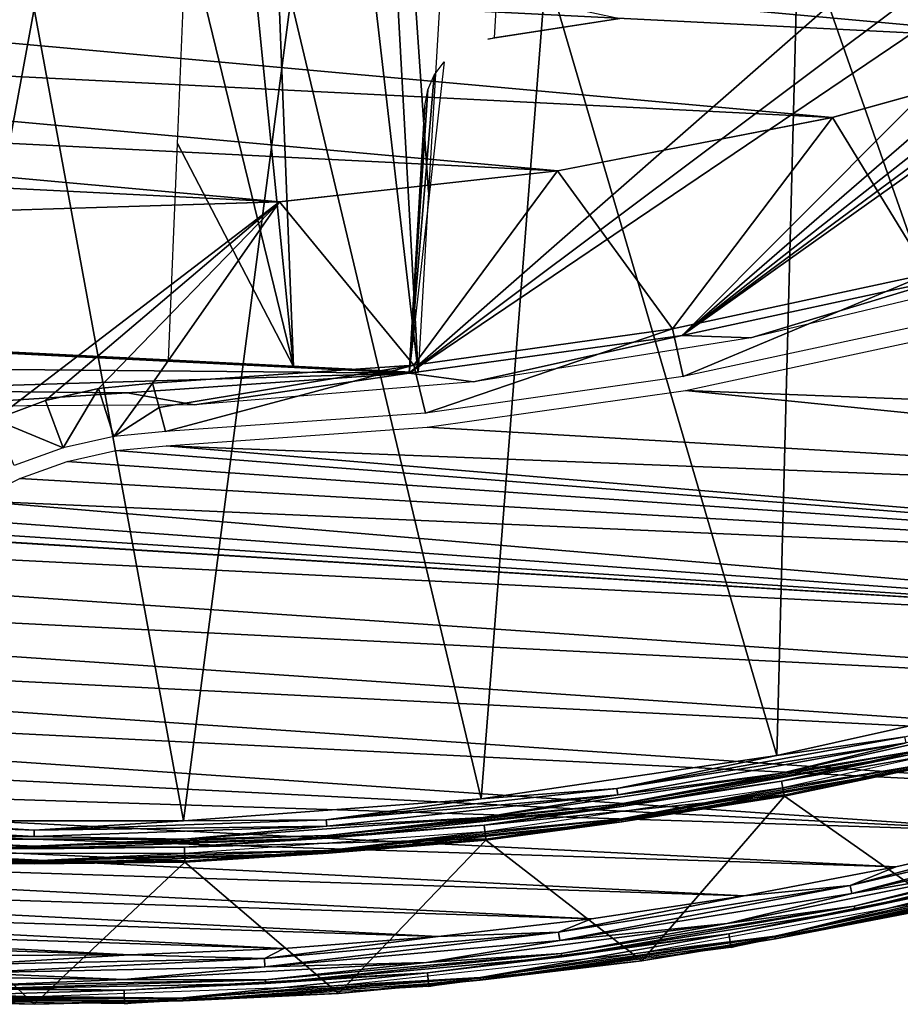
# Model space of a CAD drawing. Header units: millimetres. Extents: x -30.2 to 30.2, y -30.2 to 30.2.
# Tile 144 of 256: x -0.1 to 6.1, y -30.2 to -23.3. Entities that reach past the tile are written whole.
import ezdxf

# ---------------------------------------------------------------- set-up
doc = ezdxf.new("R2010")
doc.units = ezdxf.units.MM
doc.header["$LTSCALE"] = 52.148148
for name, color, linetype in [('10', 7, 'CONTINUOUS'), ('102', 7, 'CONTINUOUS'), ('107', 7, 'CONTINUOUS'), ('12', 7, 'CONTINUOUS'), ('14', 7, 'CONTINUOUS'), ('147', 7, 'CONTINUOUS'), ('2', 7, 'CONTINUOUS'), ('31', 7, 'CONTINUOUS'), ('32', 7, 'CONTINUOUS'), ('4', 7, 'CONTINUOUS'), ('60', 7, 'CONTINUOUS'), ('65', 7, 'CONTINUOUS'), ('67', 7, 'CONTINUOUS'), ('7', 7, 'CONTINUOUS'), ('70', 7, 'CONTINUOUS'), ('71', 7, 'CONTINUOUS'), ('8', 7, 'CONTINUOUS'), ('82', 7, 'CONTINUOUS'), ('92', 7, 'CONTINUOUS'), ('96', 7, 'CONTINUOUS')]:
    doc.layers.add(name, color=color, linetype=linetype)

msp = doc.modelspace()

# ---------------------------------------------------------------- linework, layer by layer
at = {"layer": '10', "color": 4, "linetype": 'Continuous'}
for points in [[(7.3999, -28.3051, -0.1933), (5.314, -28.7698, -0.1933), (6.4286, -29.552, -29.7933), (7.3999, -28.3051, -0.1933)], [(5.314, -28.7698, -0.1933), (3.1998, -29.0809, -0.1933), (4.304, -29.9353, -29.7933), (5.314, -28.7698, -0.1933)], [(6.4286, -29.552, -29.7933), (5.314, -28.7698, -0.1933), (4.304, -29.9353, -29.7933), (6.4286, -29.552, -29.7933)], [(3.1998, -29.0809, -0.1933), (1.0685, -29.2369, -0.1933), (2.1575, -30.1661, -29.7933), (3.1998, -29.0809, -0.1933)], [(4.304, -29.9353, -29.7933), (3.1998, -29.0809, -0.1933), (2.1575, -30.1661, -29.7933), (4.304, -29.9353, -29.7933)], [(0, -30.2431, -29.7933), (-1.0685, -29.2369, -0.1933), (-2.1575, -30.1661, -29.7933), (0, -30.2431, -29.7933)], [(1.0685, -29.2369, -0.1933), (-1.0685, -29.2369, -0.1933), (0, -30.2431, -29.7933), (1.0685, -29.2369, -0.1933)], [(2.1575, -30.1661, -29.7933), (1.0685, -29.2369, -0.1933), (0, -30.2431, -29.7933), (2.1575, -30.1661, -29.7933)]]:
    msp.add_3dface(points, dxfattribs=at)
at = {"layer": '102', "color": 251, "linetype": 'Continuous', "true_color": 0x4c4c4c}
for points in [[(-5.2895, -25.3665, -49.2), (2.7196, -25.769, -49.2), (2.7037, -25.7682, -48.948), (-5.2895, -25.3665, -49.2)], [(2.7196, -25.769, -49.2), (-5.2895, -25.3665, -49.2), (-2.5316, -25.5051, -49.2096), (2.7196, -25.769, -49.2)], [(-5.2737, -25.3673, -48.948), (-5.2895, -25.3665, -49.2), (2.7037, -25.7682, -48.948), (-5.2737, -25.3673, -48.948)], [(2.6561, -25.772, -48.7), (-5.227, -25.3825, -48.7), (-5.2737, -25.3673, -48.948), (2.6561, -25.772, -48.7)], [(2.6571, -25.7721, -48.7), (2.6561, -25.772, -48.7), (-5.2737, -25.3673, -48.948), (2.6571, -25.7721, -48.7)], [(2.6571, -25.7721, -48.7), (-5.2737, -25.3673, -48.948), (2.7037, -25.7682, -48.948), (2.6571, -25.7721, -48.7)], [(-3.0809, -25.4775, -66.3766), (-2.9167, -25.4857, -66.2887), (-0.0366, -25.6305, -64.1904), (-3.0809, -25.4775, -66.3766)], [(-2.5316, -25.5051, -64.1904), (-3.0809, -25.4775, -66.3766), (-0.0366, -25.6305, -64.1904), (-2.5316, -25.5051, -64.1904)], [(-2.9167, -25.4857, -66.2887), (-2.7338, -25.4949, -66.2333), (-0.0366, -25.6305, -64.1904), (-2.9167, -25.4857, -66.2887)], [(-2.7338, -25.4949, -66.2333), (-2.5316, -25.5051, -66.2096), (-0.0366, -25.6305, -64.1904), (-2.7338, -25.4949, -66.2333)], [(-0.0366, -25.6305, -49.2096), (2.7196, -25.769, -49.2), (-2.5316, -25.5051, -49.2096), (-0.0366, -25.6305, -49.2096)], [(-2.5316, -25.5051, -66.2096), (-0.0366, -25.6305, -66.2096), (0.5128, -25.6581, -64.0234), (-2.5316, -25.5051, -66.2096)], [(-0.0366, -25.6305, -64.1904), (-2.5316, -25.5051, -66.2096), (0.1656, -25.6406, -64.1667), (-0.0366, -25.6305, -64.1904)], [(0.1656, -25.6406, -64.1667), (-2.5316, -25.5051, -66.2096), (0.3485, -25.6498, -64.1113), (0.1656, -25.6406, -64.1667)], [(0.3485, -25.6498, -64.1113), (-2.5316, -25.5051, -66.2096), (0.5128, -25.6581, -64.0234), (0.3485, -25.6498, -64.1113)], [(0.1655, -25.6406, -49.2332), (2.7196, -25.769, -49.2), (-0.0366, -25.6305, -49.2096), (0.1655, -25.6406, -49.2332)], [(-0.0366, -25.6305, -66.2096), (0.1655, -25.6406, -66.2332), (0.8736, -25.6762, -63.5854), (-0.0366, -25.6305, -66.2096)], [(0.5128, -25.6581, -64.0234), (-0.0366, -25.6305, -66.2096), (0.6621, -25.6656, -63.8994), (0.5128, -25.6581, -64.0234)], [(0.6621, -25.6656, -63.8994), (-0.0366, -25.6305, -66.2096), (0.7859, -25.6718, -63.7499), (0.6621, -25.6656, -63.8994)], [(0.7859, -25.6718, -63.7499), (-0.0366, -25.6305, -66.2096), (0.8736, -25.6762, -63.5854), (0.7859, -25.6718, -63.7499)], [(0.3484, -25.6498, -49.2887), (2.7196, -25.769, -49.2), (0.1655, -25.6406, -49.2332), (0.3484, -25.6498, -49.2887)], [(0.1655, -25.6406, -66.2332), (0.3484, -25.6498, -66.2887), (0.929, -25.679, -63.4023), (0.1655, -25.6406, -66.2332)], [(0.8736, -25.6762, -63.5854), (0.1655, -25.6406, -66.2332), (0.929, -25.679, -63.4023), (0.8736, -25.6762, -63.5854)], [(0.5126, -25.6581, -49.3765), (2.7196, -25.769, -49.2), (0.3484, -25.6498, -49.2887), (0.5126, -25.6581, -49.3765)], [(0.3484, -25.6498, -66.2887), (0.5126, -25.6581, -66.3765), (0.929, -25.679, -63.4023), (0.3484, -25.6498, -66.2887)], [(0.6619, -25.6656, -49.5005), (2.7196, -25.769, -49.2), (0.5126, -25.6581, -49.3765), (0.6619, -25.6656, -49.5005)], [(0.5126, -25.6581, -66.3765), (0.6619, -25.6656, -66.5005), (0.929, -25.679, -63.4023), (0.5126, -25.6581, -66.3765)], [(0.7858, -25.6718, -66.65), (2.7196, -25.769, -49.2), (0.6619, -25.6656, -66.5005), (0.7858, -25.6718, -66.65)], [(0.6619, -25.6656, -66.5005), (2.7196, -25.769, -49.2), (0.929, -25.679, -63.4023), (0.6619, -25.6656, -66.5005)], [(0.7858, -25.6718, -49.65), (2.7196, -25.769, -49.2), (0.6619, -25.6656, -49.5005), (0.7858, -25.6718, -49.65)], [(0.8736, -25.6762, -66.8144), (2.7196, -25.769, -49.2), (0.7858, -25.6718, -66.65), (0.8736, -25.6762, -66.8144)], [(0.8736, -25.6762, -49.8144), (2.7196, -25.769, -49.2), (0.7858, -25.6718, -49.65), (0.8736, -25.6762, -49.8144)], [(0.9289, -25.679, -66.9976), (2.7196, -25.769, -49.2), (0.8736, -25.6762, -66.8144), (0.9289, -25.679, -66.9976)], [(0.9289, -25.679, -49.9976), (2.7196, -25.769, -49.2), (0.8736, -25.6762, -49.8144), (0.9289, -25.679, -49.9976)], [(0.9526, -25.6802, -67.2), (2.7196, -25.769, -49.2), (0.9289, -25.679, -66.9976), (0.9526, -25.6802, -67.2)], [(0.9526, -25.6802, -50.2), (2.7196, -25.769, -49.2), (0.9289, -25.679, -49.9976), (0.9526, -25.6802, -50.2)], [(2.7196, -25.769, -49.2), (0.9526, -25.6802, -63.2), (0.929, -25.679, -63.4023), (2.7196, -25.769, -49.2)], [(2.7196, -25.769, -119.7641), (2.7196, -25.769, -49.2), (0.9526, -25.6802, -67.2), (2.7196, -25.769, -119.7641)], [(0.9526, -25.6802, -63.2), (2.7196, -25.769, -49.2), (0.9526, -25.6802, -50.2), (0.9526, -25.6802, -63.2)], [(1.8382, -25.7247, -119.8861), (2.7196, -25.769, -119.7641), (0.9526, -25.6802, -119.9788), (1.8382, -25.7247, -119.8861)], [(0.9526, -25.6802, -119.9788), (2.7196, -25.769, -119.7641), (0.9526, -25.6802, -67.2), (0.9526, -25.6802, -119.9788)]]:
    msp.add_3dface(points, dxfattribs=at)
at = {"layer": '107', "color": 251, "linetype": 'Continuous', "true_color": 0x4c4c4c}
for points in [[(2.0813, -14.1407, -131.4064), (2.7196, -25.769, -119.7641), (1.3849, -14.2258, -131.4064), (2.0813, -14.1407, -131.4064)], [(2.7196, -25.769, -119.7641), (2.0813, -14.1407, -131.4064), (2.7949, -24.4917, -121.028), (2.7196, -25.769, -119.7641)], [(2.7949, -24.4917, -121.028), (2.0813, -14.1407, -131.4064), (2.8704, -23.2132, -122.2912), (2.7949, -24.4917, -121.028)], [(1.3849, -14.2258, -131.4064), (1.8382, -25.7247, -119.8861), (0.6852, -14.2766, -131.4064), (1.3849, -14.2258, -131.4064)], [(2.7196, -25.769, -119.7641), (1.8382, -25.7247, -119.8861), (1.3849, -14.2258, -131.4064), (2.7196, -25.769, -119.7641)], [(0.6852, -14.2766, -131.4064), (1.8382, -25.7247, -119.8861), (1.0799, -22.6133, -123.0437), (0.6852, -14.2766, -131.4064)], [(1.0799, -22.6133, -123.0437), (1.8382, -25.7247, -119.8861), (1.0162, -24.147, -121.5113), (1.0799, -22.6133, -123.0437)], [(0.9526, -25.6802, -119.9788), (1.0162, -24.147, -121.5113), (1.8382, -25.7247, -119.8861), (0.9526, -25.6802, -119.9788)]]:
    msp.add_3dface(points, dxfattribs=at)
at = {"layer": '12', "color": 4, "linetype": 'Continuous'}
for points in [[(7.3845, -28.2463, -0.0562), (5.303, -28.71, -0.0562), (6.2128, -28.5596, -0.0962), (7.3845, -28.2463, -0.0562)], [(5.314, -28.7698, -0.1933), (7.3999, -28.3051, -0.1933), (6.2172, -28.5798, -0.1429), (5.314, -28.7698, -0.1933)], [(6.2172, -28.5798, -0.1429), (6.2128, -28.5596, -0.0962), (4.1595, -28.93, -0.0962), (6.2172, -28.5798, -0.1429)], [(6.2128, -28.5596, -0.0962), (5.303, -28.71, -0.0562), (4.1595, -28.93, -0.0962), (6.2128, -28.5596, -0.0962)], [(4.1625, -28.9505, -0.1429), (6.2172, -28.5798, -0.1429), (4.1595, -28.93, -0.0962), (4.1625, -28.9505, -0.1429)], [(4.1625, -28.9505, -0.1429), (5.314, -28.7698, -0.1933), (6.2172, -28.5798, -0.1429), (4.1625, -28.9505, -0.1429)], [(5.303, -28.71, -0.0562), (3.1932, -29.0205, -0.0562), (4.1595, -28.93, -0.0962), (5.303, -28.71, -0.0562)], [(3.1998, -29.0809, -0.1933), (5.314, -28.7698, -0.1933), (4.1625, -28.9505, -0.1429), (3.1998, -29.0809, -0.1933)], [(4.1625, -28.9505, -0.1429), (4.1595, -28.93, -0.0962), (2.0851, -29.153, -0.0962), (4.1625, -28.9505, -0.1429)], [(4.1595, -28.93, -0.0962), (3.1932, -29.0205, -0.0562), (2.0851, -29.153, -0.0962), (4.1595, -28.93, -0.0962)], [(2.0865, -29.1737, -0.1429), (4.1625, -28.9505, -0.1429), (2.0851, -29.153, -0.0962), (2.0865, -29.1737, -0.1429)], [(2.0865, -29.1737, -0.1429), (3.1998, -29.0809, -0.1933), (4.1625, -28.9505, -0.1429), (2.0865, -29.1737, -0.1429)], [(3.1932, -29.0205, -0.0562), (1.0663, -29.1761, -0.0562), (2.0851, -29.153, -0.0962), (3.1932, -29.0205, -0.0562)], [(1.0685, -29.2369, -0.1933), (3.1998, -29.0809, -0.1933), (2.0865, -29.1737, -0.1429), (1.0685, -29.2369, -0.1933)], [(-2.0865, -29.1737, -0.1429), (0, -29.2482, -0.1429), (-2.0851, -29.153, -0.0962), (-2.0865, -29.1737, -0.1429)], [(-2.0865, -29.1737, -0.1429), (-1.0685, -29.2369, -0.1933), (0, -29.2482, -0.1429), (-2.0865, -29.1737, -0.1429)], [(0, -29.2482, -0.1429), (0, -29.2275, -0.0962), (-2.0851, -29.153, -0.0962), (0, -29.2482, -0.1429)], [(0, -29.2275, -0.0962), (-1.0663, -29.1761, -0.0562), (-2.0851, -29.153, -0.0962), (0, -29.2275, -0.0962)], [(1.0663, -29.1761, -0.0562), (-1.0663, -29.1761, -0.0562), (0, -29.2275, -0.0962), (1.0663, -29.1761, -0.0562)], [(2.0865, -29.1737, -0.1429), (2.0851, -29.153, -0.0962), (0, -29.2275, -0.0962), (2.0865, -29.1737, -0.1429)], [(2.0851, -29.153, -0.0962), (1.0663, -29.1761, -0.0562), (0, -29.2275, -0.0962), (2.0851, -29.153, -0.0962)], [(0, -29.2482, -0.1429), (1.0685, -29.2369, -0.1933), (2.0865, -29.1737, -0.1429), (0, -29.2482, -0.1429)], [(0, -29.2482, -0.1429), (2.0865, -29.1737, -0.1429), (0, -29.2275, -0.0962), (0, -29.2482, -0.1429)], [(-1.0685, -29.2369, -0.1933), (1.0685, -29.2369, -0.1933), (0, -29.2482, -0.1429), (-1.0685, -29.2369, -0.1933)]]:
    msp.add_3dface(points, dxfattribs=at)
at = {"layer": '14', "color": 4, "linetype": 'Continuous'}
for points in [[(5.2507, -29.7784, -29.8463), (5.2474, -29.7595, -29.8961), (7.3105, -29.321, -29.8961), (5.2507, -29.7784, -29.8463)], [(5.2474, -29.7595, -29.8961), (6.4167, -29.4971, -29.939), (7.3105, -29.321, -29.8961), (5.2474, -29.7595, -29.8961)], [(7.3152, -29.3396, -29.8463), (5.2507, -29.7784, -29.8463), (7.3105, -29.321, -29.8961), (7.3152, -29.3396, -29.8463)], [(7.3152, -29.3396, -29.8463), (6.4286, -29.552, -29.7933), (5.2507, -29.7784, -29.8463), (7.3152, -29.3396, -29.8463)], [(4.2961, -29.8797, -29.939), (6.4167, -29.4971, -29.939), (5.2474, -29.7595, -29.8961), (4.2961, -29.8797, -29.939)], [(6.4286, -29.552, -29.7933), (4.304, -29.9353, -29.7933), (5.2507, -29.7784, -29.8463), (6.4286, -29.552, -29.7933)], [(3.1607, -30.0721, -29.8463), (3.1587, -30.0531, -29.8961), (5.2474, -29.7595, -29.8961), (3.1607, -30.0721, -29.8463)], [(3.1587, -30.0531, -29.8961), (4.2961, -29.8797, -29.939), (5.2474, -29.7595, -29.8961), (3.1587, -30.0531, -29.8961)], [(5.2507, -29.7784, -29.8463), (3.1607, -30.0721, -29.8463), (5.2474, -29.7595, -29.8961), (5.2507, -29.7784, -29.8463)], [(5.2507, -29.7784, -29.8463), (4.304, -29.9353, -29.7933), (3.1607, -30.0721, -29.8463), (5.2507, -29.7784, -29.8463)], [(2.1535, -30.1101, -29.939), (4.2961, -29.8797, -29.939), (3.1587, -30.0531, -29.8961), (2.1535, -30.1101, -29.939)], [(4.304, -29.9353, -29.7933), (2.1575, -30.1661, -29.7933), (3.1607, -30.0721, -29.8463), (4.304, -29.9353, -29.7933)], [(1.0553, -30.2194, -29.8463), (1.0546, -30.2002, -29.8961), (3.1587, -30.0531, -29.8961), (1.0553, -30.2194, -29.8463)], [(1.0546, -30.2002, -29.8961), (2.1535, -30.1101, -29.939), (3.1587, -30.0531, -29.8961), (1.0546, -30.2002, -29.8961)], [(3.1607, -30.0721, -29.8463), (1.0553, -30.2194, -29.8463), (3.1587, -30.0531, -29.8961), (3.1607, -30.0721, -29.8463)], [(-2.1535, -30.1101, -29.939), (0, -30.187, -29.939), (-1.0546, -30.2002, -29.8961), (-2.1535, -30.1101, -29.939)], [(0, -30.187, -29.939), (2.1535, -30.1101, -29.939), (1.0546, -30.2002, -29.8961), (0, -30.187, -29.939)], [(3.1607, -30.0721, -29.8463), (2.1575, -30.1661, -29.7933), (1.0553, -30.2194, -29.8463), (3.1607, -30.0721, -29.8463)], [(0, -30.2431, -29.7933), (-2.1575, -30.1661, -29.7933), (-1.0553, -30.2194, -29.8463), (0, -30.2431, -29.7933)], [(-1.0546, -30.2002, -29.8961), (0, -30.187, -29.939), (1.0546, -30.2002, -29.8961), (-1.0546, -30.2002, -29.8961)], [(2.1575, -30.1661, -29.7933), (0, -30.2431, -29.7933), (1.0553, -30.2194, -29.8463), (2.1575, -30.1661, -29.7933)], [(1.0553, -30.2194, -29.8463), (-1.0553, -30.2194, -29.8463), (1.0546, -30.2002, -29.8961), (1.0553, -30.2194, -29.8463)], [(-1.0553, -30.2194, -29.8463), (-1.0546, -30.2002, -29.8961), (1.0546, -30.2002, -29.8961), (-1.0553, -30.2194, -29.8463)], [(1.0553, -30.2194, -29.8463), (0, -30.2431, -29.7933), (-1.0553, -30.2194, -29.8463), (1.0553, -30.2194, -29.8463)]]:
    msp.add_3dface(points, dxfattribs=at)
at = {"layer": '147', "color": 251, "linetype": 'Continuous', "true_color": 0x4c4c4c}
for points in [[(4.5902, -25.5053, -48.7), (6.4713, -25.0995, -48.7), (5.0763, -25.5222, -46), (4.5902, -25.5053, -48.7)], [(5.0763, -25.5222, -46), (6.4713, -25.0995, -48.7), (7.0113, -25.0598, -46), (5.0763, -25.5222, -46)], [(2.6571, -25.7721, -48.7), (4.5902, -25.5053, -48.7), (3.1136, -25.8352, -46), (2.6571, -25.7721, -48.7)], [(3.1136, -25.8352, -46), (4.5902, -25.5053, -48.7), (5.0763, -25.5222, -46), (3.1136, -25.8352, -46)], [(0.6601, -25.9124, -48.7), (2.6571, -25.7721, -48.7), (1.136, -25.9973, -46), (0.6601, -25.9124, -48.7)], [(1.136, -25.9973, -46), (2.6571, -25.7721, -48.7), (3.1136, -25.8352, -46), (1.136, -25.9973, -46)], [(-1.3195, -25.8942, -48.7), (0.6601, -25.9124, -48.7), (-0.8454, -26.0084, -46), (-1.3195, -25.8942, -48.7)], [(-0.8454, -26.0084, -46), (0.6601, -25.9124, -48.7), (1.136, -25.9973, -46), (-0.8454, -26.0084, -46)]]:
    msp.add_3dface(points, dxfattribs=at)
at = {"layer": '2', "color": 251, "linetype": 'Continuous', "true_color": 0x4c4c4c}
for points in [[(5.4144, -22.5527, 6.367), (7.3255, -28.0204, 6.0125), (7.1672, -22.0584, 6.367), (5.4144, -22.5527, 6.367)], [(3.6283, -22.908, 6.367), (5.2606, -28.4804, 6.0125), (5.4144, -22.5527, 6.367), (3.6283, -22.908, 6.367)], [(5.2606, -28.4804, 6.0125), (7.3255, -28.0204, 6.0125), (5.4144, -22.5527, 6.367), (5.2606, -28.4804, 6.0125)], [(1.8197, -23.122, 6.367), (3.1676, -28.7884, 6.0125), (3.6283, -22.908, 6.367), (1.8197, -23.122, 6.367)], [(3.1676, -28.7884, 6.0125), (5.2606, -28.4804, 6.0125), (3.6283, -22.908, 6.367), (3.1676, -28.7884, 6.0125)], [(-1.8197, -23.122, 6.367), (-1.0578, -28.9428, 6.0125), (0, -23.1935, 6.367), (-1.8197, -23.122, 6.367)], [(0, -23.1935, 6.367), (1.0578, -28.9428, 6.0125), (1.8197, -23.122, 6.367), (0, -23.1935, 6.367)], [(1.0578, -28.9428, 6.0125), (3.1676, -28.7884, 6.0125), (1.8197, -23.122, 6.367), (1.0578, -28.9428, 6.0125)], [(-1.0578, -28.9428, 6.0125), (1.0578, -28.9428, 6.0125), (0, -23.1935, 6.367), (-1.0578, -28.9428, 6.0125)]]:
    msp.add_3dface(points, dxfattribs=at)
at = {"layer": '31', "color": 251, "linetype": 'Continuous', "true_color": 0x4c4c4c}
for points in [[(4.5208, -25.4593, -46), (6.3328, -25.07, -46), (4.5978, -25.7969, -36.0965), (4.5208, -25.4593, -46)], [(4.5978, -25.7969, -36.0965), (6.3328, -25.07, -46), (6.4013, -25.4095, -36.0965), (4.5978, -25.7969, -36.0965)], [(2.6901, -25.7172, -46), (4.5208, -25.4593, -46), (2.7715, -26.0564, -36.0965), (2.6901, -25.7172, -46)], [(2.7715, -26.0564, -36.0965), (4.5208, -25.4593, -46), (4.5978, -25.7969, -36.0965), (2.7715, -26.0564, -36.0965)], [(0.8401, -25.8439, -46), (2.6901, -25.7172, -46), (0.8857, -26.0154, -41.0481), (0.8401, -25.8439, -46)], [(0.8857, -26.0154, -41.0481), (2.6901, -25.7172, -46), (0.9314, -26.1869, -36.0965), (0.8857, -26.0154, -41.0481)], [(0.9314, -26.1869, -36.0965), (2.6901, -25.7172, -46), (2.7715, -26.0564, -36.0965), (0.9314, -26.1869, -36.0965)]]:
    msp.add_3dface(points, dxfattribs=at)
at = {"layer": '32', "color": 251, "linetype": 'Continuous', "true_color": 0x4c4c4c}
for points in [[(7.5643, -23.4299, -46), (6.3328, -25.07, -46), (5.6546, -23.9629, -46), (7.5643, -23.4299, -46)], [(5.6546, -23.9629, -46), (4.5208, -25.4593, -46), (3.7072, -24.3401, -46), (5.6546, -23.9629, -46)], [(6.3328, -25.07, -46), (4.5208, -25.4593, -46), (5.6546, -23.9629, -46), (6.3328, -25.07, -46)], [(3.7072, -24.3401, -46), (2.6901, -25.7172, -46), (1.7382, -24.5595, -46), (3.7072, -24.3401, -46)], [(4.5208, -25.4593, -46), (2.6901, -25.7172, -46), (3.7072, -24.3401, -46), (4.5208, -25.4593, -46)], [(0.0812, -25.9673, -46), (-0.2796, -26.1005, -46), (1.7382, -24.5595, -46), (0.0812, -25.9673, -46)], [(1.7382, -24.5595, -46), (-0.2796, -26.1005, -46), (-0.2458, -24.6196, -46), (1.7382, -24.5595, -46)], [(0.4561, -25.8813, -46), (0.0812, -25.9673, -46), (1.7382, -24.5595, -46), (0.4561, -25.8813, -46)], [(0.8401, -25.8439, -46), (0.4561, -25.8813, -46), (1.7382, -24.5595, -46), (0.8401, -25.8439, -46)], [(2.6901, -25.7172, -46), (0.8401, -25.8439, -46), (1.7382, -24.5595, -46), (2.6901, -25.7172, -46)]]:
    msp.add_3dface(points, dxfattribs=at)
at = {"layer": '4', "color": 251, "linetype": 'Continuous', "true_color": 0x4c4c4c}
for points in [[(5.2944, -28.6636, 5.8165), (7.3974, -28.2955, 0.2035), (7.3726, -28.2007, 5.8165), (5.2944, -28.6636, 5.8165)], [(5.3122, -28.76, 0.2035), (7.3974, -28.2955, 0.2035), (5.2944, -28.6636, 5.8165), (5.3122, -28.76, 0.2035)], [(3.188, -28.9736, 5.8165), (5.3122, -28.76, 0.2035), (5.2944, -28.6636, 5.8165), (3.188, -28.9736, 5.8165)], [(3.1987, -29.071, 0.2035), (5.3122, -28.76, 0.2035), (3.188, -28.9736, 5.8165), (3.1987, -29.071, 0.2035)], [(1.0646, -29.129, 5.8165), (3.1987, -29.071, 0.2035), (3.188, -28.9736, 5.8165), (1.0646, -29.129, 5.8165)], [(1.0681, -29.2269, 0.2035), (3.1987, -29.071, 0.2035), (1.0646, -29.129, 5.8165), (1.0681, -29.2269, 0.2035)], [(-1.0681, -29.2269, 0.2035), (1.0681, -29.2269, 0.2035), (-1.0646, -29.129, 5.8165), (-1.0681, -29.2269, 0.2035)], [(-1.0646, -29.129, 5.8165), (1.0681, -29.2269, 0.2035), (1.0646, -29.129, 5.8165), (-1.0646, -29.129, 5.8165)]]:
    msp.add_3dface(points, dxfattribs=at)
at = {"layer": '60', "color": 251, "linetype": 'Continuous', "true_color": 0x4c4c4c}
for points in [[(0.4561, -25.8813, -46), (0.8401, -25.8439, -46), (0.5653, -26.2225, -36.0964), (0.4561, -25.8813, -46)], [(0.8401, -25.8439, -46), (0.8857, -26.0154, -41.0481), (0.5653, -26.2225, -36.0964), (0.8401, -25.8439, -46)], [(0.0812, -25.9673, -46), (0.4561, -25.8813, -46), (0.2062, -26.3026, -36.0964), (0.0812, -25.9673, -46)], [(0.2062, -26.3026, -36.0964), (0.4561, -25.8813, -46), (0.5653, -26.2225, -36.0964), (0.2062, -26.3026, -36.0964)], [(-0.2796, -26.1005, -46), (0.0812, -25.9673, -46), (0.2062, -26.3026, -36.0964), (-0.2796, -26.1005, -46)], [(0.8857, -26.0154, -41.0481), (0.9314, -26.1869, -36.0965), (0.5653, -26.2225, -36.0964), (0.8857, -26.0154, -41.0481)], [(-0.1403, -26.4262, -36.0964), (-0.2796, -26.1005, -46), (0.2062, -26.3026, -36.0964), (-0.1403, -26.4262, -36.0964)]]:
    msp.add_3dface(points, dxfattribs=at)
at = {"layer": '65', "color": 251, "linetype": 'Continuous', "true_color": 0x4c4c4c}
for points in [[(4.6146, -25.8954, -36), (6.4264, -25.5062, -36), (14.2809, -26.2685, -36), (4.6146, -25.8954, -36)], [(2.7843, -26.1555, -36), (4.6146, -25.8954, -36), (13.312, -26.7726, -36), (2.7843, -26.1555, -36)], [(13.312, -26.7726, -36), (4.6146, -25.8954, -36), (14.2809, -26.2685, -36), (13.312, -26.7726, -36)], [(0.935, -26.2867, -36), (2.7843, -26.1555, -36), (13.312, -26.7726, -36), (0.935, -26.2867, -36)], [(0.5805, -26.3212, -36), (0.935, -26.2867, -36), (12.3274, -27.24, -36), (0.5805, -26.3212, -36)], [(12.3274, -27.24, -36), (0.935, -26.2867, -36), (13.312, -26.7726, -36), (12.3274, -27.24, -36)], [(0.234, -26.3987, -36), (0.5805, -26.3212, -36), (12.3274, -27.24, -36), (0.234, -26.3987, -36)], [(-14.0365, -26.3999, -36), (-1.4907, -26.8916, -36), (11.3253, -27.6715, -36), (-14.0365, -26.3999, -36)], [(-13.0633, -26.8947, -36), (-14.0365, -26.3999, -36), (10.3057, -28.0672, -36), (-13.0633, -26.8947, -36)], [(10.3057, -28.0672, -36), (-14.0365, -26.3999, -36), (11.3253, -27.6715, -36), (10.3057, -28.0672, -36)], [(-0.1006, -26.5179, -36), (0.234, -26.3987, -36), (12.3274, -27.24, -36), (-0.1006, -26.5179, -36)], [(-0.4188, -26.6776, -36), (-0.1006, -26.5179, -36), (12.3274, -27.24, -36), (-0.4188, -26.6776, -36)], [(-0.6712, -26.7976, -36), (-0.4188, -26.6776, -36), (11.3253, -27.6715, -36), (-0.6712, -26.7976, -36)], [(11.3253, -27.6715, -36), (-0.4188, -26.6776, -36), (12.3274, -27.24, -36), (11.3253, -27.6715, -36)], [(-0.9374, -26.8738, -36), (-0.6712, -26.7976, -36), (11.3253, -27.6715, -36), (-0.9374, -26.8738, -36)], [(-12.073, -27.3537, -36), (-13.0633, -26.8947, -36), (9.2726, -28.4254, -36), (-12.073, -27.3537, -36)], [(9.2726, -28.4254, -36), (-13.0633, -26.8947, -36), (10.3057, -28.0672, -36), (9.2726, -28.4254, -36)], [(-1.4907, -26.8916, -36), (-1.213, -26.9055, -36), (11.3253, -27.6715, -36), (-1.4907, -26.8916, -36)], [(-1.213, -26.9055, -36), (-0.9374, -26.8738, -36), (11.3253, -27.6715, -36), (-1.213, -26.9055, -36)], [(-11.0689, -27.7752, -36), (-12.073, -27.3537, -36), (8.2293, -28.7447, -36), (-11.0689, -27.7752, -36)], [(8.2293, -28.7447, -36), (-12.073, -27.3537, -36), (9.2726, -28.4254, -36), (8.2293, -28.7447, -36)], [(-10.0474, -28.1606, -36), (-11.0689, -27.7752, -36), (7.1722, -29.0263, -36), (-10.0474, -28.1606, -36)], [(7.1722, -29.0263, -36), (-11.0689, -27.7752, -36), (8.2293, -28.7447, -36), (7.1722, -29.0263, -36)], [(-9.0108, -28.5092, -36), (-10.0474, -28.1606, -36), (7.1722, -29.0263, -36), (-9.0108, -28.5092, -36)], [(-7.9635, -28.8195, -36), (-9.0108, -28.5092, -36), (6.1037, -29.2696, -36), (-7.9635, -28.8195, -36)], [(6.1037, -29.2696, -36), (-9.0108, -28.5092, -36), (7.1722, -29.0263, -36), (6.1037, -29.2696, -36)], [(-6.9078, -29.0906, -36), (-7.9635, -28.8195, -36), (5.0285, -29.4737, -36), (-6.9078, -29.0906, -36)], [(5.0285, -29.4737, -36), (-7.9635, -28.8195, -36), (6.1037, -29.2696, -36), (5.0285, -29.4737, -36)], [(-5.8402, -29.3234, -36), (-6.9078, -29.0906, -36), (3.9491, -29.6376, -36), (-5.8402, -29.3234, -36)], [(3.9491, -29.6376, -36), (-6.9078, -29.0906, -36), (5.0285, -29.4737, -36), (3.9491, -29.6376, -36)], [(-4.7639, -29.5175, -36), (-5.8402, -29.3234, -36), (2.8617, -29.7621, -36), (-4.7639, -29.5175, -36)], [(2.8617, -29.7621, -36), (-5.8402, -29.3234, -36), (3.9491, -29.6376, -36), (2.8617, -29.7621, -36)], [(-3.6833, -29.6718, -36), (-4.7639, -29.5175, -36), (1.7699, -29.8469, -36), (-3.6833, -29.6718, -36)], [(1.7699, -29.8469, -36), (-4.7639, -29.5175, -36), (2.8617, -29.7621, -36), (1.7699, -29.8469, -36)], [(-2.5984, -29.7863, -36), (-3.6833, -29.6718, -36), (0.6781, -29.8919, -36), (-2.5984, -29.7863, -36)], [(0.6781, -29.8919, -36), (-3.6833, -29.6718, -36), (1.7699, -29.8469, -36), (0.6781, -29.8919, -36)], [(-0.4134, -29.8966, -36), (-2.5984, -29.7863, -36), (0.6781, -29.8919, -36), (-0.4134, -29.8966, -36)]]:
    msp.add_3dface(points, dxfattribs=at)
at = {"layer": '67', "color": 251, "linetype": 'Continuous', "true_color": 0x4c4c4c}
for points in [[(4.9219, -29.7451, -35.7544), (7.0314, -29.3182, -35.7544), (4.9377, -29.8407, -30.2035), (4.9219, -29.7451, -35.7544)], [(4.9377, -29.8407, -30.2035), (7.0314, -29.3182, -35.7544), (7.054, -29.4124, -30.2035), (4.9377, -29.8407, -30.2035)], [(2.7874, -30.0204, -35.7544), (4.9219, -29.7451, -35.7544), (2.7963, -30.1169, -30.2035), (2.7874, -30.0204, -35.7544)], [(2.7963, -30.1169, -30.2035), (4.9219, -29.7451, -35.7544), (4.9377, -29.8407, -30.2035), (2.7963, -30.1169, -30.2035)], [(0.6386, -30.1428, -35.7544), (2.7874, -30.0204, -35.7544), (0.6407, -30.2397, -30.2035), (0.6386, -30.1428, -35.7544)], [(0.6407, -30.2397, -30.2035), (2.7874, -30.0204, -35.7544), (2.7963, -30.1169, -30.2035), (0.6407, -30.2397, -30.2035)], [(-1.5134, -30.1116, -35.7544), (0.6386, -30.1428, -35.7544), (-1.5182, -30.2083, -30.2035), (-1.5134, -30.1116, -35.7544)], [(-1.5182, -30.2083, -30.2035), (0.6386, -30.1428, -35.7544), (0.6407, -30.2397, -30.2035), (-1.5182, -30.2083, -30.2035)]]:
    msp.add_3dface(points, dxfattribs=at)
at = {"layer": '7', "color": 251, "linetype": 'Continuous', "true_color": 0x4c4c4c}
for points in [[(7.3255, -28.0204, 6.0125), (5.2606, -28.4804, 6.0125), (6.1666, -28.3476, 6.0031), (7.3255, -28.0204, 6.0125)], [(7.3587, -28.1475, 5.9508), (6.1762, -28.3913, 5.9821), (5.2844, -28.6095, 5.9508), (7.3587, -28.1475, 5.9508)], [(6.1666, -28.3476, 6.0031), (5.2606, -28.4804, 6.0125), (4.1286, -28.7153, 6.0031), (6.1666, -28.3476, 6.0031)], [(6.1666, -28.3476, 6.0031), (4.1286, -28.7153, 6.0031), (6.1762, -28.3913, 5.9821), (6.1666, -28.3476, 6.0031)], [(6.1762, -28.3913, 5.9821), (4.1286, -28.7153, 6.0031), (4.135, -28.7596, 5.9821), (6.1762, -28.3913, 5.9821)], [(6.1762, -28.3913, 5.9821), (4.135, -28.7596, 5.9821), (5.2844, -28.6095, 5.9508), (6.1762, -28.3913, 5.9821)], [(5.2606, -28.4804, 6.0125), (3.1676, -28.7884, 6.0125), (4.1286, -28.7153, 6.0031), (5.2606, -28.4804, 6.0125)], [(5.2844, -28.6095, 5.9508), (4.135, -28.7596, 5.9821), (3.182, -28.9189, 5.9508), (5.2844, -28.6095, 5.9508)], [(4.1286, -28.7153, 6.0031), (3.1676, -28.7884, 6.0125), (2.0696, -28.9367, 6.0031), (4.1286, -28.7153, 6.0031)], [(4.1286, -28.7153, 6.0031), (2.0696, -28.9367, 6.0031), (4.135, -28.7596, 5.9821), (4.1286, -28.7153, 6.0031)], [(3.1676, -28.7884, 6.0125), (1.0578, -28.9428, 6.0125), (2.0696, -28.9367, 6.0031), (3.1676, -28.7884, 6.0125)], [(4.135, -28.7596, 5.9821), (2.0696, -28.9367, 6.0031), (2.0728, -28.9813, 5.9821), (4.135, -28.7596, 5.9821)], [(4.135, -28.7596, 5.9821), (2.0728, -28.9813, 5.9821), (3.182, -28.9189, 5.9508), (4.135, -28.7596, 5.9821)], [(0, -29.0553, 5.9821), (-2.0696, -28.9367, 6.0031), (-2.0728, -28.9813, 5.9821), (0, -29.0553, 5.9821)], [(0, -29.0106, 6.0031), (-1.0578, -28.9428, 6.0125), (-2.0696, -28.9367, 6.0031), (0, -29.0106, 6.0031)], [(0, -29.0106, 6.0031), (-2.0696, -28.9367, 6.0031), (0, -29.0553, 5.9821), (0, -29.0106, 6.0031)], [(2.0696, -28.9367, 6.0031), (1.0578, -28.9428, 6.0125), (0, -29.0106, 6.0031), (2.0696, -28.9367, 6.0031)], [(2.0696, -28.9367, 6.0031), (0, -29.0106, 6.0031), (2.0728, -28.9813, 5.9821), (2.0696, -28.9367, 6.0031)], [(3.182, -28.9189, 5.9508), (2.0728, -28.9813, 5.9821), (1.0626, -29.0741, 5.9508), (3.182, -28.9189, 5.9508)], [(0, -29.0553, 5.9821), (-2.0728, -28.9813, 5.9821), (-1.0626, -29.0741, 5.9508), (0, -29.0553, 5.9821)], [(1.0578, -28.9428, 6.0125), (-1.0578, -28.9428, 6.0125), (0, -29.0106, 6.0031), (1.0578, -28.9428, 6.0125)], [(2.0728, -28.9813, 5.9821), (0, -29.0106, 6.0031), (0, -29.0553, 5.9821), (2.0728, -28.9813, 5.9821)], [(2.0728, -28.9813, 5.9821), (0, -29.0553, 5.9821), (1.0626, -29.0741, 5.9508), (2.0728, -28.9813, 5.9821)], [(1.0626, -29.0741, 5.9508), (0, -29.0553, 5.9821), (-1.0626, -29.0741, 5.9508), (1.0626, -29.0741, 5.9508)]]:
    msp.add_3dface(points, dxfattribs=at)
at = {"layer": '70', "color": 251, "linetype": 'Continuous', "true_color": 0x4c4c4c}
for points in [[(7.8566, -29.0717, -35.8776), (5.8144, -29.574, -35.8182), (5.8095, -29.5489, -35.8776), (7.8566, -29.0717, -35.8776)], [(7.8566, -29.0717, -35.8776), (5.8095, -29.5489, -35.8776), (7.0139, -29.2455, -35.9283), (7.8566, -29.0717, -35.8776)], [(7.8632, -29.0963, -35.8182), (5.8144, -29.574, -35.8182), (7.8566, -29.0717, -35.8776), (7.8632, -29.0963, -35.8182)], [(7.8632, -29.0963, -35.8182), (7.0314, -29.3182, -35.7544), (5.8144, -29.574, -35.8182), (7.8632, -29.0963, -35.8182)], [(7.0139, -29.2455, -35.9283), (5.8095, -29.5489, -35.8776), (4.9097, -29.6714, -35.9283), (7.0139, -29.2455, -35.9283)], [(7.0314, -29.3182, -35.7544), (4.9219, -29.7451, -35.7544), (5.8144, -29.574, -35.8182), (7.0314, -29.3182, -35.7544)], [(5.8095, -29.5489, -35.8776), (3.7373, -29.9075, -35.8182), (3.7341, -29.8822, -35.8776), (5.8095, -29.5489, -35.8776)], [(5.8095, -29.5489, -35.8776), (3.7341, -29.8822, -35.8776), (4.9097, -29.6714, -35.9283), (5.8095, -29.5489, -35.8776)], [(5.8144, -29.574, -35.8182), (3.7373, -29.9075, -35.8182), (5.8095, -29.5489, -35.8776), (5.8144, -29.574, -35.8182)], [(5.8144, -29.574, -35.8182), (4.9219, -29.7451, -35.7544), (3.7373, -29.9075, -35.8182), (5.8144, -29.574, -35.8182)], [(4.9097, -29.6714, -35.9283), (3.7341, -29.8822, -35.8776), (2.7805, -29.946, -35.9283), (4.9097, -29.6714, -35.9283)], [(4.9219, -29.7451, -35.7544), (2.7874, -30.0204, -35.7544), (3.7373, -29.9075, -35.8182), (4.9219, -29.7451, -35.7544)], [(3.7341, -29.8822, -35.8776), (1.6419, -30.0954, -35.8182), (1.6405, -30.0699, -35.8776), (3.7341, -29.8822, -35.8776)], [(3.7341, -29.8822, -35.8776), (1.6405, -30.0699, -35.8776), (2.7805, -29.946, -35.9283), (3.7341, -29.8822, -35.8776)], [(3.7373, -29.9075, -35.8182), (1.6419, -30.0954, -35.8182), (3.7341, -29.8822, -35.8776), (3.7373, -29.9075, -35.8182)], [(3.7373, -29.9075, -35.8182), (2.7874, -30.0204, -35.7544), (1.6419, -30.0954, -35.8182), (3.7373, -29.9075, -35.8182)], [(2.7805, -29.946, -35.9283), (1.6405, -30.0699, -35.8776), (0.6371, -30.0681, -35.9283), (2.7805, -29.946, -35.9283)], [(0.6371, -30.0681, -35.9283), (-0.461, -30.1111, -35.8776), (-1.5096, -30.0369, -35.9283), (0.6371, -30.0681, -35.9283)], [(2.7874, -30.0204, -35.7544), (0.6386, -30.1428, -35.7544), (1.6419, -30.0954, -35.8182), (2.7874, -30.0204, -35.7544)], [(0.6386, -30.1428, -35.7544), (-1.5134, -30.1116, -35.7544), (-0.4614, -30.1366, -35.8182), (0.6386, -30.1428, -35.7544)], [(1.6419, -30.0954, -35.8182), (-0.4614, -30.1366, -35.8182), (1.6405, -30.0699, -35.8776), (1.6419, -30.0954, -35.8182)], [(1.6405, -30.0699, -35.8776), (-0.4614, -30.1366, -35.8182), (-0.461, -30.1111, -35.8776), (1.6405, -30.0699, -35.8776)], [(1.6419, -30.0954, -35.8182), (0.6386, -30.1428, -35.7544), (-0.4614, -30.1366, -35.8182), (1.6419, -30.0954, -35.8182)], [(1.6405, -30.0699, -35.8776), (-0.461, -30.1111, -35.8776), (0.6371, -30.0681, -35.9283), (1.6405, -30.0699, -35.8776)]]:
    msp.add_3dface(points, dxfattribs=at)
at = {"layer": '71', "color": 251, "linetype": 'Continuous', "true_color": 0x4c4c4c}
for points in [[(5.7804, -29.4007, -35.9917), (7.1722, -29.0263, -36), (7.8172, -28.9259, -35.9917), (5.7804, -29.4007, -35.9917)], [(5.7804, -29.4007, -35.9917), (7.8172, -28.9259, -35.9917), (5.7919, -29.4594, -35.9672), (5.7804, -29.4007, -35.9917)], [(7.8172, -28.9259, -35.9917), (7.8328, -28.9836, -35.9672), (5.7919, -29.4594, -35.9672), (7.8172, -28.9259, -35.9917)], [(7.8328, -28.9836, -35.9672), (7.0139, -29.2455, -35.9283), (5.7919, -29.4594, -35.9672), (7.8328, -28.9836, -35.9672)], [(6.1037, -29.2696, -36), (7.1722, -29.0263, -36), (5.7804, -29.4007, -35.9917), (6.1037, -29.2696, -36)], [(7.0139, -29.2455, -35.9283), (4.9097, -29.6714, -35.9283), (5.7919, -29.4594, -35.9672), (7.0139, -29.2455, -35.9283)], [(5.0285, -29.4737, -36), (6.1037, -29.2696, -36), (5.7804, -29.4007, -35.9917), (5.0285, -29.4737, -36)], [(3.7154, -29.7323, -35.9917), (5.0285, -29.4737, -36), (5.7804, -29.4007, -35.9917), (3.7154, -29.7323, -35.9917)], [(3.7154, -29.7323, -35.9917), (5.7804, -29.4007, -35.9917), (3.7228, -29.7916, -35.9672), (3.7154, -29.7323, -35.9917)], [(5.7804, -29.4007, -35.9917), (5.7919, -29.4594, -35.9672), (3.7228, -29.7916, -35.9672), (5.7804, -29.4007, -35.9917)], [(3.9491, -29.6376, -36), (5.0285, -29.4737, -36), (3.7154, -29.7323, -35.9917), (3.9491, -29.6376, -36)], [(5.7919, -29.4594, -35.9672), (4.9097, -29.6714, -35.9283), (3.7228, -29.7916, -35.9672), (5.7919, -29.4594, -35.9672)], [(2.8617, -29.7621, -36), (3.9491, -29.6376, -36), (3.7154, -29.7323, -35.9917), (2.8617, -29.7621, -36)], [(4.9097, -29.6714, -35.9283), (2.7805, -29.946, -35.9283), (3.7228, -29.7916, -35.9672), (4.9097, -29.6714, -35.9283)], [(1.6323, -29.919, -35.9917), (2.8617, -29.7621, -36), (3.7154, -29.7323, -35.9917), (1.6323, -29.919, -35.9917)], [(1.6323, -29.919, -35.9917), (3.7154, -29.7323, -35.9917), (1.6356, -29.9787, -35.9672), (1.6323, -29.919, -35.9917)], [(1.7699, -29.8469, -36), (2.8617, -29.7621, -36), (1.6323, -29.919, -35.9917), (1.7699, -29.8469, -36)], [(3.7154, -29.7323, -35.9917), (3.7228, -29.7916, -35.9672), (1.6356, -29.9787, -35.9672), (3.7154, -29.7323, -35.9917)], [(0.6781, -29.8919, -36), (1.7699, -29.8469, -36), (1.6323, -29.919, -35.9917), (0.6781, -29.8919, -36)], [(3.7228, -29.7916, -35.9672), (2.7805, -29.946, -35.9283), (1.6356, -29.9787, -35.9672), (3.7228, -29.7916, -35.9672)], [(-0.4134, -29.8966, -36), (0.6781, -29.8919, -36), (-0.4587, -29.96, -35.9917), (-0.4134, -29.8966, -36)], [(-0.4587, -29.96, -35.9917), (0.6781, -29.8919, -36), (1.6323, -29.919, -35.9917), (-0.4587, -29.96, -35.9917)], [(-0.4587, -29.96, -35.9917), (1.6323, -29.919, -35.9917), (-0.4596, -30.0198, -35.9672), (-0.4587, -29.96, -35.9917)], [(1.6323, -29.919, -35.9917), (1.6356, -29.9787, -35.9672), (-0.4596, -30.0198, -35.9672), (1.6323, -29.919, -35.9917)], [(1.6356, -29.9787, -35.9672), (0.6371, -30.0681, -35.9283), (-0.4596, -30.0198, -35.9672), (1.6356, -29.9787, -35.9672)], [(2.7805, -29.946, -35.9283), (0.6371, -30.0681, -35.9283), (1.6356, -29.9787, -35.9672), (2.7805, -29.946, -35.9283)], [(0.6371, -30.0681, -35.9283), (-1.5096, -30.0369, -35.9283), (-0.4596, -30.0198, -35.9672), (0.6371, -30.0681, -35.9283)]]:
    msp.add_3dface(points, dxfattribs=at)
at = {"layer": '8', "color": 251, "linetype": 'Continuous', "true_color": 0x4c4c4c}
for points in [[(7.3587, -28.1475, 5.9508), (5.2844, -28.6095, 5.9508), (6.1905, -28.4573, 5.9111), (7.3587, -28.1475, 5.9508)], [(5.2944, -28.6636, 5.8165), (7.3726, -28.2007, 5.8165), (6.1945, -28.4756, 5.8653), (5.2944, -28.6636, 5.8165)], [(6.1905, -28.4573, 5.9111), (5.2844, -28.6095, 5.9508), (4.1446, -28.8264, 5.9111), (6.1905, -28.4573, 5.9111)], [(6.1945, -28.4756, 5.8653), (6.1905, -28.4573, 5.9111), (4.1446, -28.8264, 5.9111), (6.1945, -28.4756, 5.8653)], [(4.1473, -28.8449, 5.8653), (6.1945, -28.4756, 5.8653), (4.1446, -28.8264, 5.9111), (4.1473, -28.8449, 5.8653)], [(4.1473, -28.8449, 5.8653), (5.2944, -28.6636, 5.8165), (6.1945, -28.4756, 5.8653), (4.1473, -28.8449, 5.8653)], [(5.2844, -28.6095, 5.9508), (3.182, -28.9189, 5.9508), (4.1446, -28.8264, 5.9111), (5.2844, -28.6095, 5.9508)], [(3.188, -28.9736, 5.8165), (5.2944, -28.6636, 5.8165), (4.1473, -28.8449, 5.8653), (3.188, -28.9736, 5.8165)], [(4.1446, -28.8264, 5.9111), (3.182, -28.9189, 5.9508), (2.0776, -29.0486, 5.9111), (4.1446, -28.8264, 5.9111)], [(4.1473, -28.8449, 5.8653), (4.1446, -28.8264, 5.9111), (2.0776, -29.0486, 5.9111), (4.1473, -28.8449, 5.8653)], [(2.0789, -29.0673, 5.8653), (4.1473, -28.8449, 5.8653), (2.0776, -29.0486, 5.9111), (2.0789, -29.0673, 5.8653)], [(2.0789, -29.0673, 5.8653), (3.188, -28.9736, 5.8165), (4.1473, -28.8449, 5.8653), (2.0789, -29.0673, 5.8653)], [(3.182, -28.9189, 5.9508), (1.0626, -29.0741, 5.9508), (2.0776, -29.0486, 5.9111), (3.182, -28.9189, 5.9508)], [(1.0646, -29.129, 5.8165), (3.188, -28.9736, 5.8165), (2.0789, -29.0673, 5.8653), (1.0646, -29.129, 5.8165)], [(-2.0789, -29.0673, 5.8653), (0, -29.1415, 5.8653), (-2.0776, -29.0486, 5.9111), (-2.0789, -29.0673, 5.8653)], [(-2.0789, -29.0673, 5.8653), (-1.0646, -29.129, 5.8165), (0, -29.1415, 5.8653), (-2.0789, -29.0673, 5.8653)], [(0, -29.1228, 5.9111), (-1.0626, -29.0741, 5.9508), (-2.0776, -29.0486, 5.9111), (0, -29.1228, 5.9111)], [(0, -29.1415, 5.8653), (0, -29.1228, 5.9111), (-2.0776, -29.0486, 5.9111), (0, -29.1415, 5.8653)], [(1.0626, -29.0741, 5.9508), (-1.0626, -29.0741, 5.9508), (0, -29.1228, 5.9111), (1.0626, -29.0741, 5.9508)], [(2.0776, -29.0486, 5.9111), (1.0626, -29.0741, 5.9508), (0, -29.1228, 5.9111), (2.0776, -29.0486, 5.9111)], [(2.0789, -29.0673, 5.8653), (2.0776, -29.0486, 5.9111), (0, -29.1228, 5.9111), (2.0789, -29.0673, 5.8653)], [(0, -29.1415, 5.8653), (1.0646, -29.129, 5.8165), (2.0789, -29.0673, 5.8653), (0, -29.1415, 5.8653)], [(0, -29.1415, 5.8653), (2.0789, -29.0673, 5.8653), (0, -29.1228, 5.9111), (0, -29.1415, 5.8653)], [(-1.0646, -29.129, 5.8165), (1.0646, -29.129, 5.8165), (0, -29.1415, 5.8653), (-1.0646, -29.129, 5.8165)]]:
    msp.add_3dface(points, dxfattribs=at)
at = {"layer": '82', "color": 251, "linetype": 'Continuous', "true_color": 0x4c4c4c}
for points in [[(-9.876, -22.5534, -30), (-11.6577, -21.6859, -30), (7.565, -23.43, -30), (-9.876, -22.5534, -30)], [(7.565, -23.43, -30), (-11.6577, -21.6859, -30), (9.4246, -22.7454, -30), (7.565, -23.43, -30)], [(-8.0276, -23.2753, -30), (-9.876, -22.5534, -30), (5.6535, -23.9628, -30), (-8.0276, -23.2753, -30)], [(5.6535, -23.9628, -30), (-9.876, -22.5534, -30), (7.565, -23.43, -30), (5.6535, -23.9628, -30)], [(-6.1307, -23.8454, -30), (-8.0276, -23.2753, -30), (3.709, -24.3399, -30), (-6.1307, -23.8454, -30)], [(3.709, -24.3399, -30), (-8.0276, -23.2753, -30), (5.6535, -23.9628, -30), (3.709, -24.3399, -30)], [(-4.1897, -24.2617, -30), (-6.1307, -23.8454, -30), (1.736, -24.5595, -30), (-4.1897, -24.2617, -30)], [(1.736, -24.5595, -30), (-6.1307, -23.8454, -30), (3.709, -24.3399, -30), (1.736, -24.5595, -30)], [(-0.2434, -24.6196, -30), (-4.1897, -24.2617, -30), (1.736, -24.5595, -30), (-0.2434, -24.6196, -30)]]:
    msp.add_3dface(points, dxfattribs=at)
at = {"layer": '92', "color": 251, "linetype": 'Continuous', "true_color": 0x4c4c4c}
for points in [[(6.4713, -25.0995, -48.7), (4.5902, -25.5053, -48.7), (11.2071, -20.8008, -48.7), (6.4713, -25.0995, -48.7)], [(11.2071, -20.8008, -48.7), (4.5902, -25.5053, -48.7), (10.3722, -21.229, -48.7), (11.2071, -20.8008, -48.7)], [(10.3722, -21.229, -48.7), (4.5902, -25.5053, -48.7), (9.5183, -21.6251, -48.7), (10.3722, -21.229, -48.7)], [(9.5183, -21.6251, -48.7), (4.5902, -25.5053, -48.7), (8.6495, -21.9872, -48.7), (9.5183, -21.6251, -48.7)], [(8.6495, -21.9872, -48.7), (4.5902, -25.5053, -48.7), (7.7698, -22.3137, -48.7), (8.6495, -21.9872, -48.7)], [(4.5902, -25.5053, -48.7), (2.6571, -25.7721, -48.7), (7.7698, -22.3137, -48.7), (4.5902, -25.5053, -48.7)], [(7.7698, -22.3137, -48.7), (2.6571, -25.7721, -48.7), (6.8818, -22.6034, -48.7), (7.7698, -22.3137, -48.7)], [(6.8818, -22.6034, -48.7), (2.6571, -25.7721, -48.7), (5.9823, -22.8576, -48.7), (6.8818, -22.6034, -48.7)], [(5.9823, -22.8576, -48.7), (2.6571, -25.7721, -48.7), (2.6561, -25.772, -48.7), (5.9823, -22.8576, -48.7)], [(2.9039, -23.5687, -48.7), (2.6571, -25.7721, -48.7), (2.8341, -23.6619, -48.7), (2.9039, -23.5687, -48.7)], [(2.8341, -23.6619, -48.7), (2.6571, -25.7721, -48.7), (2.7896, -23.7649, -48.7), (2.8341, -23.6619, -48.7)], [(2.7896, -23.7649, -48.7), (2.6571, -25.7721, -48.7), (2.7683, -23.8801, -48.7), (2.7896, -23.7649, -48.7)], [(2.7683, -23.8801, -48.7), (2.6571, -25.7721, -48.7), (2.6561, -25.772, -48.7), (2.7683, -23.8801, -48.7)], [(-5.227, -25.3825, -48.7), (2.6561, -25.772, -48.7), (-3.2819, -25.7176, -48.7), (-5.227, -25.3825, -48.7)], [(-3.2819, -25.7176, -48.7), (2.6561, -25.772, -48.7), (-1.3195, -25.8942, -48.7), (-3.2819, -25.7176, -48.7)], [(-1.3195, -25.8942, -48.7), (2.6561, -25.772, -48.7), (0.6601, -25.9124, -48.7), (-1.3195, -25.8942, -48.7)], [(2.6561, -25.772, -48.7), (2.6571, -25.7721, -48.7), (0.6601, -25.9124, -48.7), (2.6561, -25.772, -48.7)]]:
    msp.add_3dface(points, dxfattribs=at)
at = {"layer": '96', "color": 251, "linetype": 'Continuous', "true_color": 0x4c4c4c}
for points in [[(3.2621, -23.3972, -49.1956), (3.2801, -23.0708, -85.9462), (4.1481, -23.26, -48.7), (3.2621, -23.3972, -49.1956)], [(4.1481, -23.26, -48.7), (3.2133, -23.4083, -48.7), (3.2498, -23.4011, -48.9466), (4.1481, -23.26, -48.7)], [(3.2621, -23.3972, -49.1956), (4.1481, -23.26, -48.7), (3.2498, -23.4011, -48.9466), (3.2621, -23.3972, -49.1956)]]:
    msp.add_3dface(points, dxfattribs=at)

doc.saveas('drawing.dxf')
